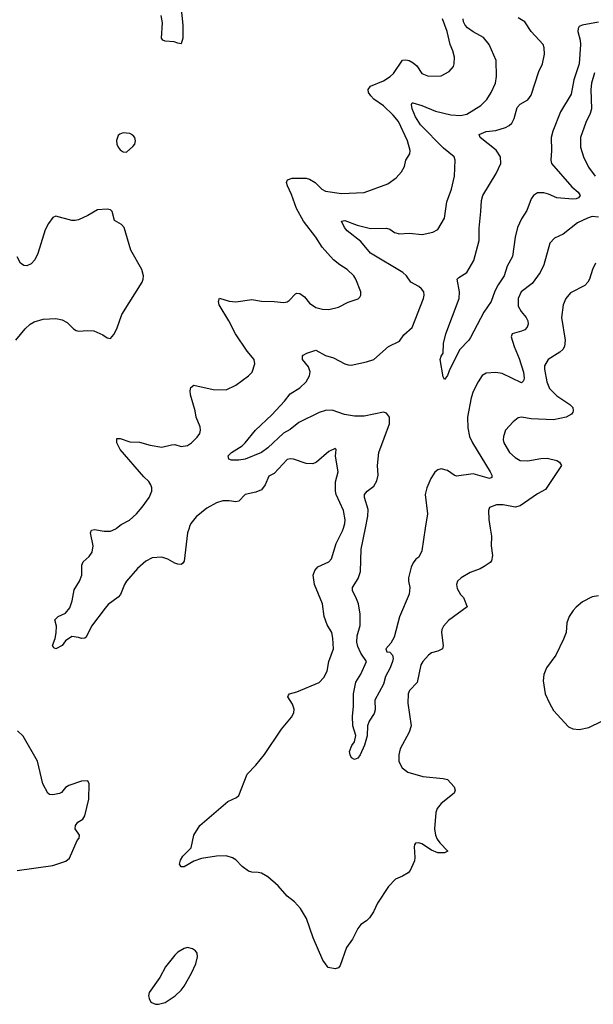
# Model space of a CAD drawing. Header units: inches. Extents: x 1954678 to 2060271, y 904822 to 1016299.
# Tile 6 of 256: x 1970884 to 1974458, y 907037 to 913164. Entities that reach past the tile are written whole.
import ezdxf

# ---------------------------------------------------------------- set-up
doc = ezdxf.new("R2010")
doc.units = ezdxf.units.IN
doc.header["$MEASUREMENT"] = 0
doc.layers.add('B9970', color=7, linetype='Continuous')
doc.layers.add('B9971', color=7, linetype='Continuous')

msp = doc.modelspace()

# ---------------------------------------------------------------- linework, layer by layer
at = {"layer": 'B9970', "color": 5}
for points, elevation in [([(1971939.2, 910000), (1971930.2, 909970), (1971910, 909795.3), (1971899.4, 909780.6), (1971890, 909774.7), (1971870, 909776.8), (1971850, 909783.1), (1971808, 909808), (1971770, 909819.5), (1971710, 909814.9), (1971670, 909794.3), (1971618.9, 909750), (1971550.2, 909670), (1971537.6, 909650), (1971512.7, 909587.3), (1971497, 909570), (1971435.7, 909524.3), (1971416.9, 909503.1), (1971332.8, 909390), (1971297.8, 909322.2), (1971290, 909315.6), (1971270, 909312.8), (1971250, 909320.5), (1971210, 909325.6), (1971170, 909298), (1971150, 909269.6), (1971110, 909248.2), (1971096.2, 909256.2), (1971089.6, 909270), (1971106.5, 909313.5), (1971111.8, 909348.2), (1971113.3, 909390), (1971102.7, 909430), (1971125.2, 909450), (1971170, 909471.6), (1971196.3, 909503.7), (1971211.4, 909548.6), (1971224.6, 909615.4), (1971256.3, 909670), (1971272.1, 909707.9), (1971271.2, 909770), (1971280.5, 909790), (1971316.8, 909823.2), (1971335.6, 909850), (1971343.1, 909890), (1971325.7, 909970), (1971331.5, 909988.5), (1971350, 909992.2), (1971410, 909981.1), (1971450, 909982.2), (1971483.5, 909996.5), (1971488, 910000)], 680), ([(1973814.5, 910000), (1973822.4, 909950), (1973822, 909890), (1973830.3, 909830), (1973823.4, 909796.6), (1973814.6, 909785.4), (1973778, 909762), (1973752.6, 909747.4), (1973690, 909723.6), (1973634, 909690), (1973610.7, 909670), (1973606.4, 909650), (1973610, 909624.7), (1973630, 909587.3), (1973648.3, 909568.3), (1973670.8, 909510), (1973555.3, 909424.7), (1973523.5, 909390), (1973514.2, 909370), (1973512.4, 909350), (1973523.1, 909270), (1973517.6, 909250), (1973490, 909234), (1973450, 909224), (1973430, 909209.7), (1973394.9, 909170), (1973383.7, 909150), (1973359.6, 909040.4), (1973312.2, 908990), (1973305.3, 908970), (1973301.7, 908910), (1973322.3, 908770), (1973310.1, 908729.9), (1973253.9, 908626.1), (1973245.2, 908590), (1973247, 908547), (1973267.8, 908507.8), (1973302.3, 908482.3), (1973395.1, 908455.1), (1973523.1, 908443.1), (1973550, 908436.4), (1973590.7, 908390), (1973597.3, 908370), (1973590.7, 908350), (1973510, 908286.6), (1973485.3, 908254.7), (1973477.6, 908230), (1973468.7, 908130), (1973473.7, 908090), (1973484.4, 908064.4), (1973501.8, 908041.8), (1973551.3, 907990), (1973530, 907979), (1973490, 907979.3), (1973450, 907996), (1973390, 908036.2), (1973370, 908042), (1973350, 908039.3), (1973343, 908030), (1973342, 908018), (1973346, 907950), (1973343, 907930), (1973317.3, 907870), (1973304.4, 907855.6), (1973270, 907834.5), (1973224.9, 907815.1), (1973182, 907770), (1973113.8, 907666.2), (1973088.3, 907611.7), (1973064.1, 907575.9), (1973044.1, 907555.9), (1973010, 907532.7), (1972990, 907509.3), (1972958.3, 907441.7), (1972919.3, 907390), (1972881.4, 907278.6), (1972870, 907264), (1972850, 907257.2), (1972806.3, 907266.3), (1972771.9, 907311.9), (1972711.8, 907450), (1972671.8, 907571.8), (1972634.3, 907634.3), (1972595.8, 907675.8), (1972549.6, 907710), (1972493.7, 907773.7), (1972430, 907829.5), (1972390, 907852.3), (1972370, 907858), (1972330, 907858.4), (1972310, 907865.6), (1972270, 907894), (1972230, 907935.1), (1972210, 907949.4), (1972170, 907960.7), (1972110, 907958.7), (1972016.1, 907943.9), (1971970, 907927), (1971910, 907892), (1971890, 907893.2), (1971880.7, 907910), (1971885.9, 907934.1), (1971900.8, 907959.2), (1971952.7, 908010), (1971969.2, 908090), (1972006, 908150), (1972180.1, 908299.9), (1972235.1, 908324.9), (1972250, 908336), (1972300.7, 908470), (1972354.6, 908525.4), (1972410, 908592.4), (1972515.6, 908750), (1972576.9, 908823.1), (1972592, 908850), (1972594.7, 908874.7), (1972584.8, 908904.8), (1972554, 908950), (1972558.4, 908961.6), (1972565.2, 908970), (1972610, 908981.4), (1972750, 909040.6), (1972779.3, 909070), (1972799.8, 909110), (1972810.8, 909170), (1972838.7, 909250), (1972835.2, 909315.2), (1972828.5, 909350), (1972799.5, 909399.5), (1972780.8, 909450), (1972771.7, 909530), (1972721.1, 909650), (1972713.4, 909706.6), (1972723.4, 909736.6), (1972741.3, 909758.7), (1972809.6, 909790), (1972826.3, 909810), (1972855.2, 909904.8), (1972896, 909984), (1972900.8, 910000)], 680), ([(1973410.9, 910000), (1973390, 909859), (1973370, 909819.3), (1973352.8, 909807.2), (1973334.9, 909785.1), (1973323.1, 909756.9), (1973305.7, 909690), (1973305.7, 909670), (1973315.3, 909630), (1973310, 909589), (1973250, 909449), (1973217.8, 909322.2), (1973196, 909284), (1973165.5, 909250), (1973170.8, 909230.8), (1973190, 909228.2), (1973206.4, 909210), (1973210.2, 909190), (1973206.7, 909170), (1973191.3, 909130), (1973162.5, 909077.5), (1973150, 909029.4), (1973097.6, 908930), (1973099.2, 908870), (1973092.7, 908847.3), (1973061.4, 908798.6), (1973050.2, 908770), (1973048.1, 908708.1), (1973032, 908650), (1973004.9, 908590), (1972990, 908569.5), (1972970, 908560.9), (1972951.8, 908571.8), (1972942.7, 908590), (1972939.3, 908610), (1972953.4, 908646.6), (1972969.3, 908670), (1972978, 908710), (1972959.3, 908770), (1972958, 908830), (1972964.7, 908890), (1972963.1, 908970), (1972978.5, 909041.5), (1973010, 909090.8), (1973045.2, 909170), (1973010, 909222), (1972990, 909264.5), (1972983.7, 909290), (1972987.1, 909330), (1973005.1, 909394.9), (1973005.3, 909465.3), (1972994.2, 909530), (1972979.2, 909570), (1972957.4, 909610), (1972956.9, 909630), (1972992.7, 909687.3), (1973007.5, 909730), (1973011, 909870), (1973038.3, 910000)], 660), ([(1974490, 909579.7), (1974450, 909572.6), (1974390, 909541.3), (1974351.3, 909508.7), (1974331.4, 909488.6), (1974308.2, 909450), (1974292.4, 909410), (1974288, 909350), (1974272.4, 909310), (1974223.7, 909210), (1974167, 909130), (1974150.3, 909090), (1974145.3, 909050), (1974157.6, 908970), (1974184.2, 908910), (1974210, 908864.9), (1974303.4, 908763.4), (1974330, 908750.7), (1974370, 908747.3), (1974430, 908759.1), (1974510, 908798)], 720), ([(1970868.7, 907870), (1971090, 907900.3), (1971172.2, 907927.8), (1971193.9, 907946.1), (1971243.3, 908056.7), (1971254, 908070), (1971257.2, 908090), (1971230, 908128.7), (1971231.8, 908150), (1971247, 908170), (1971277, 908190), (1971291.2, 908210), (1971314.2, 908314.2), (1971317.2, 908410), (1971310, 908428), (1971270, 908425.2), (1971190, 908399.5), (1971170, 908386), (1971144.4, 908355.6), (1971131.9, 908348.1), (1971090, 908341.6), (1971070, 908343.7), (1971059, 908350), (1971028.2, 908408.2), (1970996.3, 908550), (1970906, 908706), (1970870, 908738.4)], 720)]:
    msp.add_lwpolyline(points, dxfattribs=dict(at, elevation=elevation))
at = {"layer": 'B9970', "color": 5, "elevation": 720}
msp.add_lwpolyline([(1971930, 907389.6), (1971910, 907383.6), (1971870, 907361.6), (1971850, 907343.6), (1971793.1, 907270), (1971757.1, 907202.9), (1971690.8, 907110), (1971687.3, 907090), (1971690, 907074), (1971701, 907050), (1971730, 907038), (1971750, 907037.1), (1971790, 907048.7), (1971853.6, 907090), (1971890, 907125.3), (1971910, 907150.4), (1971954.8, 907230), (1971982, 907290), (1971992.3, 907332.3), (1971990, 907355.3), (1971979, 907370), (1971961.6, 907381.6)], close=True, dxfattribs=at)
at = {"layer": 'B9971', "color": 5}
for points, elevation in [([(1971888.6, 913250), (1971901, 913130), (1971901.7, 913050), (1971890, 913014), (1971870, 913017), (1971847.2, 913027.2), (1971789.8, 913029.8), (1971776.3, 913036.3), (1971768.7, 913050), (1971774.5, 913145.5), (1971765.7, 913190)], 680), ([(1971488, 910000), (1971517, 910023), (1971568.2, 910050), (1971612.1, 910090), (1971646.9, 910130), (1971690, 910190.6), (1971708.2, 910230), (1971708.2, 910250), (1971702, 910270), (1971688, 910290), (1971658.5, 910318.5), (1971509.9, 910490), (1971489.9, 910530), (1971490, 910557.3), (1971510, 910557.3), (1971570, 910538.2), (1971630, 910534.9), (1971696.9, 910516.9), (1971770, 910504.7), (1971830, 910519.1), (1971850, 910519.7), (1971890.8, 910509.2), (1971930, 910515.3), (1971954.7, 910530), (1971990, 910566.7), (1972005.7, 910590), (1972010.9, 910610), (1972008.6, 910630), (1971983.1, 910690), (1971977.1, 910730), (1971948.8, 910830), (1971946.2, 910853.8), (1971950, 910874.8), (1971970, 910890.4), (1972090, 910862.6), (1972170, 910861.6), (1972230, 910890.5), (1972310, 910947.3), (1972332, 910970), (1972350, 911022), (1972346, 911050), (1972302.1, 911102.1), (1972228.8, 911208.8), (1972187.9, 911290), (1972127.1, 911390), (1972122.3, 911410), (1972129.8, 911430.2), (1972190, 911413), (1972230, 911408.7), (1972330, 911423.2), (1972390, 911411.6), (1972470, 911410.4), (1972530, 911403.8), (1972550, 911408), (1972563, 911417), (1972602.7, 911457.3), (1972610, 911461.3), (1972630, 911459.5), (1972659, 911439), (1972690, 911399.1), (1972730, 911372.4), (1972770, 911362.4), (1972810, 911361.6), (1972870, 911374.9), (1972930, 911406.4), (1972993.1, 911426.9), (1973003.2, 911436.8), (1973009.2, 911450), (1973009.2, 911470), (1972978.4, 911550), (1972965.1, 911570), (1972924.5, 911610), (1972878.3, 911638.3), (1972839.5, 911670), (1972768.9, 911748.9), (1972729.7, 911810), (1972652.2, 911910), (1972607.8, 911990), (1972577.1, 912077.1), (1972552.8, 912130), (1972546.6, 912150), (1972552.2, 912167.8), (1972581.5, 912178.5), (1972670, 912178.8), (1972690, 912172.1), (1972725.7, 912150), (1972767.2, 912110), (1972790, 912096.1), (1972890, 912083.5), (1973030.7, 912089.3), (1973178, 912142), (1973230, 912179.1), (1973263.5, 912216.5), (1973280.5, 912250), (1973289.8, 912290.2), (1973315.1, 912330), (1973317.7, 912350), (1973300.9, 912410), (1973243.8, 912530), (1973210.8, 912570), (1973150, 912628.7), (1973090, 912669.8), (1973070.8, 912690), (1973057.8, 912710), (1973054.2, 912730), (1973069.3, 912750.7), (1973150, 912782.6), (1973193.1, 912810), (1973213.8, 912830), (1973270, 912911.5), (1973290, 912915.3), (1973310, 912910.2), (1973335.6, 912895.6), (1973357.5, 912877.5), (1973390, 912828.7), (1973430, 912812.2), (1973510, 912814), (1973559.1, 912840.9), (1973586.2, 912873.8), (1973591.5, 912890), (1973592.8, 912930), (1973582.6, 912970), (1973565.7, 913010), (1973548.2, 913090), (1973518.1, 913170)], 680), ([(1973038.3, 910000), (1973053.8, 910073.8), (1973055.5, 910115.5), (1973032.5, 910190), (1973032.1, 910210), (1973048.2, 910230), (1973090, 910260.8), (1973110, 910295.5), (1973117, 910330), (1973113.8, 910390), (1973120.7, 910470), (1973188, 910650), (1973188.7, 910690), (1973170, 910715.6), (1973150, 910722.2), (1973030, 910697.4), (1972970, 910696.9), (1972907.1, 910707.1), (1972830, 910734.1), (1972790, 910732.8), (1972750, 910718.8), (1972622.9, 910657.1), (1972570, 910614.4), (1972528.2, 910591.8), (1972430, 910499.1), (1972390, 910471.4), (1972290, 910429.9), (1972250, 910422.5), (1972203.5, 910423.5), (1972188, 910430), (1972184, 910450), (1972203.7, 910470), (1972270, 910512.4), (1972290, 910530.2), (1972353.8, 910610), (1972455.3, 910704.7), (1972534.2, 910790), (1972570, 910836.5), (1972630, 910872.8), (1972668.9, 910910), (1972690, 910948.2), (1972693.6, 910973.6), (1972684, 911004), (1972646, 911050), (1972645.1, 911070), (1972650, 911077.3), (1972674, 911090), (1972730, 911107.9), (1972790, 911075.2), (1972838.9, 911058.9), (1972910, 911022.6), (1972930, 911017), (1972950, 911015.3), (1973045.4, 911034.6), (1973089.7, 911050.3), (1973182.7, 911130), (1973250, 911163), (1973277.8, 911202.2), (1973330, 911248.8), (1973398.9, 911430), (1973403.5, 911450), (1973402, 911470), (1973388, 911490), (1973370, 911504.4), (1973321.6, 911530), (1973293, 911570), (1973271.2, 911590), (1973070, 911711.4), (1973010, 911784.1), (1972923.5, 911850), (1972907.6, 911870), (1972889.7, 911910), (1972910, 911915.3), (1972985.9, 911885.9), (1973070, 911864.4), (1973170, 911867.6), (1973190, 911860.3), (1973220, 911840), (1973250, 911831.1), (1973310, 911834.7), (1973392, 911828), (1973457.4, 911842.6), (1973490, 911859.3), (1973531.1, 911930), (1973544.4, 912030), (1973574.4, 912110), (1973592.9, 912190), (1973596.4, 912290), (1973590.6, 912310.6), (1973523.9, 912363.9), (1973380.2, 912510), (1973350, 912560.5), (1973329.7, 912610.3), (1973324.2, 912635.8), (1973330, 912646.8), (1973333.2, 912646.8), (1973390, 912630.2), (1973473.9, 912593.9), (1973570, 912571.8), (1973630, 912568.7), (1973670, 912576), (1973756.9, 912630), (1973793.4, 912666.6), (1973820.3, 912710), (1973847.4, 912770), (1973855.4, 912810), (1973852.6, 912910), (1973808.8, 913010), (1973774.2, 913054.2), (1973708.4, 913088.4), (1973673.9, 913113.9), (1973659.5, 913130), (1973649.9, 913150), (1973647.6, 913170)], 660), ([(1974490, 913147.9), (1974388, 913130), (1974370, 913121), (1974362.7, 913110), (1974361.7, 913090), (1974376.4, 913036.4), (1974378.5, 913010), (1974368.7, 912890), (1974335.5, 912790), (1974319.2, 912700.8), (1974253.1, 912590), (1974205.4, 912470), (1974194.2, 912430), (1974196.8, 912350), (1974192.4, 912290), (1974196.3, 912270), (1974323.2, 912123.2), (1974362.8, 912090), (1974375.6, 912070), (1974365.1, 912054.9), (1974350.9, 912049.1), (1974330, 912048.2), (1974230, 912055.3), (1974178.9, 912078.9), (1974150, 912085.8), (1974110, 912085.8), (1974084.7, 912070), (1974070.8, 912049.2), (1974043.3, 911976.7), (1974010, 911925.1), (1973985.5, 911870), (1973970.1, 911810), (1973954.9, 911690), (1973921.1, 911630), (1973902.8, 911570), (1973865, 911515), (1973844.9, 911475.1), (1973821.5, 911410), (1973775.2, 911344.8), (1973693.5, 911186.5), (1973683.1, 911170), (1973624.9, 911110), (1973560.4, 910979.6), (1973550, 910949.5), (1973530, 910925.2), (1973521.7, 910941.7), (1973504, 911050), (1973509, 911070), (1973522, 911090), (1973524.5, 911150), (1973538, 911210), (1973621, 911430), (1973624.7, 911470), (1973609.2, 911550), (1973619.5, 911560.5), (1973669.3, 911590), (1973714.3, 911665.7), (1973746.9, 911790), (1973746.6, 911866.6), (1973757.7, 911970), (1973760.1, 912039.9), (1973769.7, 912070), (1973853.2, 912206.8), (1973882.2, 912270), (1973878.7, 912310), (1973853.1, 912353.1), (1973753.6, 912430), (1973747.3, 912450), (1973790, 912469), (1973850, 912475.5), (1973910, 912494.2), (1973933.9, 912506.1), (1973950, 912521.1), (1973963.7, 912550), (1973983.2, 912616.8), (1974002.3, 912637.7), (1974050, 912666.2), (1974070, 912693.8), (1974118.7, 912841.3), (1974141.2, 912890), (1974153.5, 912950), (1974152.4, 912990), (1974144.2, 913010), (1974070.7, 913090.7), (1974031.5, 913151.5), (1973990, 913175.6)], 640), ([(1974465.7, 912834.3), (1974445.6, 912770), (1974441.4, 912730), (1974446.2, 912610), (1974438.8, 912581.2), (1974410, 912523.7), (1974378.5, 912430), (1974376.9, 912370), (1974397.3, 912310), (1974427.3, 912247.3), (1974470.1, 912190.1)], 660), ([(1970859.5, 911170), (1970918.8, 911241.2), (1970950, 911270.2), (1970975.4, 911284.6), (1971030, 911301.5), (1971110, 911304.7), (1971150, 911296.9), (1971180.5, 911280.5), (1971220.3, 911240.3), (1971236, 911230), (1971250, 911225.3), (1971310, 911230.3), (1971347.4, 911227.4), (1971402.8, 911202.8), (1971430, 911184), (1971450, 911181), (1971470, 911204.7), (1971490, 911241), (1971520.5, 911330), (1971648, 911530), (1971654.7, 911550), (1971655.8, 911570), (1971645.4, 911610), (1971577.7, 911730), (1971535.1, 911870), (1971518, 911890), (1971474.2, 911914.2), (1971460.9, 911970), (1971450, 911980.9), (1971430, 911986), (1971370, 911980.5), (1971310, 911945.1), (1971250, 911918.4), (1971230, 911914), (1971210, 911913.6), (1971110, 911941.2), (1971090, 911934), (1971063.8, 911896.2), (1971044.2, 911855.8), (1970998.3, 911710), (1970979.5, 911670), (1970955.3, 911644.7), (1970930, 911631.6), (1970910, 911633.6), (1970890, 911649.4), (1970869, 911689)], 720), ([(1974490, 911936.2), (1974450, 911938.7), (1974421.6, 911930), (1974359.3, 911900.7), (1974270, 911829.7), (1974214.9, 911805.1), (1974187.3, 911772.7), (1974150, 911638), (1974125.8, 911590), (1974076.9, 911523.1), (1974008.9, 911470), (1973989.1, 911430), (1973990, 911382), (1974008.6, 911348.6), (1974040.3, 911310), (1974050.3, 911290), (1974052.2, 911270), (1974044.9, 911250), (1974030, 911235.1), (1974010, 911225.6), (1973951.3, 911210), (1973946, 911190), (1973963.9, 911130), (1973995.8, 911055.8), (1974023.5, 910970), (1974027.2, 910932.8), (1974023.6, 910916.4), (1974010, 910904), (1973890, 910962.3), (1973850, 910968.6), (1973790, 910964.7), (1973766, 910950), (1973739.5, 910910), (1973708.5, 910850), (1973697, 910810), (1973674.7, 910690), (1973676.3, 910623.7), (1973685.4, 910570), (1973705.4, 910530), (1973814.8, 910350), (1973824.9, 910330), (1973825.2, 910314.8), (1973810, 910308.2), (1973710, 910337.3), (1973604.4, 910324.4), (1973590, 910329.4), (1973550, 910358.4), (1973510, 910369.4), (1973490, 910363.7), (1973470, 910349.3), (1973444.9, 910310), (1973419.6, 910250), (1973410.3, 910210), (1973424.2, 910090), (1973410.9, 910000)], 660), ([(1974471.5, 911648.4), (1974452, 911610), (1974433.7, 911550), (1974423.1, 911530), (1974403.8, 911510), (1974316.4, 911463.6), (1974286, 911430), (1974270.3, 911390), (1974259.3, 911310), (1974282, 911170), (1974278.8, 911130), (1974268.1, 911111.9), (1974250, 911094.5), (1974176.9, 911050), (1974154.2, 911010), (1974153.2, 910990), (1974167.5, 910910), (1974184.9, 910870), (1974230, 910823.9), (1974311.8, 910770), (1974330.3, 910750), (1974333.1, 910730), (1974330, 910722.7), (1974322.4, 910710), (1974289.3, 910690.7), (1974210, 910673.6), (1974070, 910679.7), (1974010, 910689.7), (1973990, 910685.6), (1973957.5, 910662.5), (1973910.4, 910610), (1973897.6, 910570), (1973896.4, 910550), (1973900.3, 910530), (1973935.8, 910470), (1973970, 910439.5), (1974002, 910422), (1974050, 910418.4), (1974130, 910434.5), (1974170, 910436.5), (1974230, 910420.3), (1974246.4, 910410), (1974260.4, 910390), (1974160.2, 910239.8), (1974110, 910214), (1974002, 910138), (1973970, 910129.7), (1973895.1, 910144.9), (1973854.3, 910145.7), (1973810.4, 910129.6), (1973803.8, 910110), (1973806, 910054), (1973814.5, 910000)], 680), ([(1972900.8, 910000), (1972909.8, 910030), (1972912.5, 910052.5), (1972902.2, 910110), (1972856.8, 910210), (1972852, 910230), (1972851.6, 910288.4), (1972867.3, 910350), (1972852.7, 910447.3), (1972855.3, 910490), (1972850, 910495.3), (1972810, 910477.2), (1972734, 910410), (1972710, 910401.3), (1972670, 910402.6), (1972589.8, 910429.8), (1972570, 910432.1), (1972550, 910427.4), (1972470, 910340.5), (1972435.8, 910324.2), (1972413.7, 910270), (1972390, 910238.4), (1972355.1, 910224.9), (1972290, 910209.7), (1972250, 910167.2), (1972230, 910163.5), (1972190, 910170.8), (1972149.2, 910170.8), (1972110, 910158.3), (1972050, 910124.2), (1971982.8, 910070), (1971951.3, 910030), (1971942.2, 910010), (1971939.2, 910000)], 680)]:
    msp.add_lwpolyline(points, dxfattribs=dict(at, elevation=elevation))
at = {"layer": 'B9971', "color": 5, "elevation": 720}
msp.add_lwpolyline([(1971530, 912459.3), (1971507.9, 912452.1), (1971497.3, 912442.7), (1971487.5, 912412.5), (1971490.6, 912390), (1971497.3, 912370), (1971510, 912354.8), (1971530, 912342), (1971550, 912340.7), (1971590, 912374.8), (1971600.9, 912390), (1971606.6, 912410), (1971602.7, 912430), (1971590, 912445.2), (1971570, 912455.1)], close=True, dxfattribs=at)

doc.saveas('drawing.dxf')
